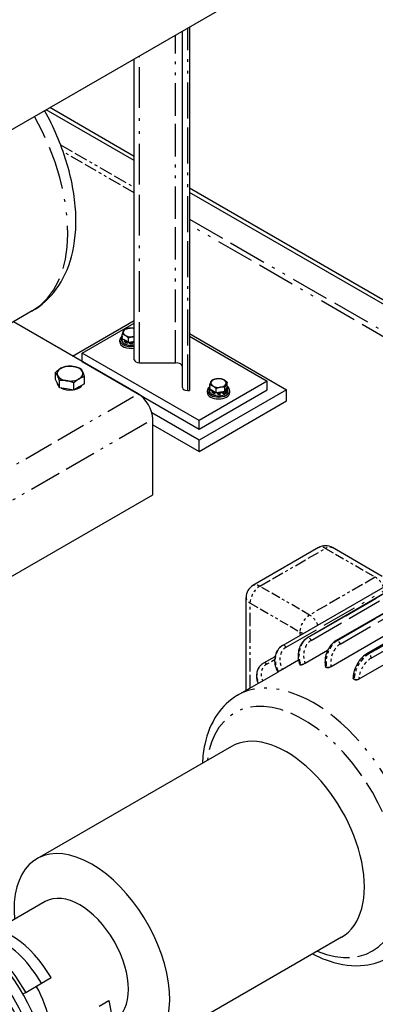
# Model space of a CAD drawing. Header units: inches. Extents: x 3 to 360, y 8 to 227.
# Tile 88 of 98: x 130 to 143, y 139 to 175. Entities that reach past the tile are written whole.
import ezdxf

# ---------------------------------------------------------------- set-up
doc = ezdxf.new("R2010")
doc.units = ezdxf.units.IN
doc.header["$LTSCALE"] = 10.666667
doc.header["$MEASUREMENT"] = 0
doc.linetypes.add('DOUBLE_DASH_DOUBLE_DOT', pattern=[0.74, 0.24, -0.06, 0.24, -0.06, 0.01, -0.06, 0.01, -0.06])
doc.layers.get('0').update_dxf_attribs({"lineweight": 25})
doc.layers.add('PHANTOM', color=7, linetype='DOUBLE_DASH_DOUBLE_DOT', lineweight=25)

msp = doc.modelspace()

# ---------------------------------------------------------------- linework, layer by layer
for p, q in [((129.049, 170.199), (145.65, 179.783)), ((136.314, 174.393), (136.314, 161.184)), ((136.064, 161.294), (136.064, 174.248)), ((134.314, 162.304), (134.314, 173.238)), ((134.314, 169.693), (131.243, 171.466)), ((134.314, 169.54), (131.111, 171.389)), ((152.46, 159.216), (136.314, 168.538)), ((152.297, 159.157), (136.314, 168.385)), ((130.605, 164.078), (127.393, 162.223)), ((134.452, 161.064), (129.919, 163.682)), ((132.069, 162.44), (134.314, 163.736)), ((132.424, 162.543), (134.314, 163.634)), ((133.878, 163.069), (133.878, 163.227)), ((136.314, 163.257), (139.849, 161.216)), ((133.786, 162.951), (133.786, 163.021)), ((133.852, 163.03), (133.852, 163.088)), ((133.993, 163.002), (133.878, 163.069)), ((134.108, 162.936), (133.993, 163.002)), ((134.108, 162.936), (134.108, 163.094)), ((134.265, 162.96), (134.108, 162.936)), ((134.314, 162.968), (134.265, 162.96)), ((136.314, 163.155), (139.142, 161.522)), ((132.424, 162.237), (132.424, 162.543)), ((136.667, 160.093), (132.424, 162.543)), ((132.424, 162.237), (136.667, 159.787)), ((134.504, 162.195), (135.814, 162.195)), ((131.454, 161.586), (131.454, 161.848)), ((131.524, 161.435), (131.454, 161.586)), ((131.594, 161.284), (131.524, 161.435)), ((131.594, 161.284), (131.594, 161.546)), ((132.118, 161.203), (132.118, 161.465)), ((132.5, 161.424), (132.309, 161.314)), ((132.5, 161.424), (132.5, 161.686)), ((139.142, 161.522), (136.667, 160.093)), ((137.06, 161.232), (137.06, 161.39)), ((137.688, 161.329), (137.688, 161.487)), ((139.142, 161.216), (139.142, 161.522)), ((131.856, 161.244), (131.594, 161.284)), ((132.118, 161.203), (131.856, 161.244)), ((132.309, 161.314), (132.118, 161.203)), ((136.254, 161.184), (136.314, 161.184)), ((136.667, 159.787), (139.142, 161.216)), ((139.849, 161.216), (136.667, 159.379)), ((136.968, 161.114), (136.968, 161.183)), ((137.034, 161.193), (137.034, 161.251)), ((137.175, 161.165), (137.06, 161.232)), ((137.29, 161.099), (137.175, 161.165)), ((137.29, 161.099), (137.29, 161.257)), ((137.447, 161.123), (137.29, 161.099)), ((137.604, 161.147), (137.447, 161.123)), ((137.547, 161.132), (137.58, 161.113)), ((137.588, 161.041), (137.588, 161.098)), ((137.588, 161.089), (137.63, 161.065)), ((137.604, 161.147), (137.604, 161.305)), ((137.646, 161.238), (137.604, 161.147)), ((137.63, 161.141), (137.607, 161.154)), ((137.638, 161.069), (137.638, 161.127)), ((137.688, 161.329), (137.646, 161.238)), ((137.714, 161.193), (137.714, 161.251)), ((137.78, 161.114), (137.78, 161.183)), ((139.849, 160.808), (139.849, 161.216)), ((136.667, 158.971), (139.849, 160.808)), ((136.667, 159.379), (134.952, 160.369)), ((134.983, 157.39), (134.983, 160.146)), ((136.667, 159.787), (136.667, 160.093)), ((134.983, 159.943), (136.667, 158.971)), ((136.667, 158.971), (136.667, 159.379)), ((127.393, 153.008), (134.983, 157.39)), ((148.053, 156.742), (139.709, 151.924)), ((148.945, 157.017), (140.601, 152.2)), ((149.99, 156.915), (141.646, 152.097)), ((150.7, 156.479), (141.465, 151.148)), ((151.112, 156.439), (142.768, 151.621)), ((151.709, 156.023), (142.474, 150.691)), ((141.01, 155.475), (138.623, 154.097)), ((143.32, 154.429), (141.51, 155.475)), ((138.373, 150.287), (138.373, 153.664)), ((139.709, 151.924), (139.704, 151.921)), ((141.336, 151.742), (140.518, 151.27)), ((139.019, 151.286), (139.428, 151.522)), ((140.28, 151.386), (139.699, 151.051)), ((138.852, 151.134), (138.848, 151.129)), ((140.326, 151.221), (140.327, 151.221)), ((141.258, 151.149), (141.259, 151.148)), ((138.066, 150.11), (139.551, 150.967)), ((142.262, 150.746), (142.262, 150.745)), ((137.844, 148.249), (130.773, 144.167)), ((131.081, 142.613), (129.316, 141.594)), ((141.844, 141.321), (134.773, 137.239)), ((130.367, 139.314), (130.94, 139.645)), ((130.94, 139.645), (131.294, 139.849)), ((130.264, 139.254), (130.367, 139.314)), ((133.038, 138.815), (133.392, 139.019)), ((133.392, 139.019), (134.452, 133.252))]:
    msp.add_line(p, q)
for centre, start, end in [((141.26, 155.041), 60, 120), ((138.873, 153.664), 120, 180)]:
    msp.add_arc(centre, 0.5, start, end)
for centre, major_axis, start_param, end_param in [((134.192, 163.296), (-0.281, 0), 6.021386, 7.068583), ((134.192, 163.296), (-0.281, 0), 4.974188, 6.021386), ((134.192, 163.296), (0.281, 0), 3.926991, 4.974188), ((134.192, 163.296), (-0.281, 0), 4.266813, 4.974188), ((134.192, 163.021), (-0.406, 0), 5.596468, 8.157436), ((134.192, 162.951), (-0.406, 0), 0, 1.874251), ((134.192, 163.097), (-0.282, 0), 0.366842, 1.203954), ((134.192, 163.097), (0.281, 0), 4.483652, 5.157965), ((134.192, 163.296), (0.281, 0), 4.974188, 5.157965), ((134.504, 162.304), (-0.19, 0), 0, 1.570796), ((135.814, 162.05), (0.25, 0), 0, 1.570796), ((131.977, 161.801), (-0.469, 0), 5.497787, 6.544985), ((131.977, 161.801), (-0.469, 0), 4.45059, 5.497787), ((131.977, 161.801), (0.469, 0), 0.261799, 1.308997), ((131.977, 161.801), (0.469, 0), 5.497787, 6.544985), ((131.977, 161.472), (-0.469, 0), 0.010332, 0.513267), ((131.977, 161.801), (-0.469, 0), 0.261799, 1.308997), ((131.977, 161.801), (0.469, 0), 4.45059, 5.497787), ((137.374, 161.459), (-0.281, 0), 6.021386, 7.068583), ((137.374, 161.459), (-0.281, 0), 4.974188, 6.021386), ((137.374, 161.459), (-0.281, 0), 3.926991, 4.974188), ((137.374, 161.459), (0.281, 0), 4.974188, 6.021386), ((137.374, 161.459), (0.281, 0), 6.021386, 7.068583), ((131.977, 161.472), (0.469, 0), 3.961202, 4.939977), ((131.977, 161.472), (0.469, 0), 5.080206, 5.915369), ((134.452, 160.452), (-0.375, 0.65), 3.926991, 5.497787), ((136.254, 161.294), (-0.19, 0), 0, 1.570796), ((137.374, 161.183), (0.406, 0), 2.454875, 6.969903), ((137.374, 161.114), (0.406, 0), 3.141593, 6.283185), ((137.374, 161.26), (-0.282, 0), 0.366842, 1.203954), ((137.374, 161.459), (0.281, 0), 3.926991, 4.974188), ((137.374, 161.26), (0.281, 0), 4.483652, 5.464725), ((137.374, 161.26), (0.282, 0), 5.769337, 6.273435), ((142.301, 146.204), (-2.75, 4.763), 6.021386, 6.022295), ((142.301, 146.204), (-2.75, 4.763), 6.020477, 6.021386), ((142.301, 146.204), (-2.75, 4.763), 5.759587, 5.760496), ((142.301, 146.204), (-2.75, 4.763), 5.758677, 5.759587), ((142.301, 146.204), (-2.75, 4.763), 6.282276, 6.283185), ((142.301, 146.204), (-2.75, 4.763), 5.497787, 5.498696), ((142.301, 146.204), (-2.75, 4.763), 5.496878, 5.497787), ((139.844, 144.785), (2, -3.464), 0, 3.141593), ((132.773, 140.703), (-2, 3.464), 2.708678, 7.17885), ((132.331, 140.448), (-1.25, 2.165), 3.141593, 6.283185), ((127.514, 137.666), (-2.75, 4.763), 3.542808, 5.391692), ((127.867, 137.871), (-2.5, 4.33), 4.712389, 5.480341), ((129.856, 139.019), (-1.438, 2.49), 4.712389, 6.149065), ((129.502, 138.815), (-1.438, 2.49), 4.712389, 5.575898), ((129.502, 138.815), (1.25, -2.165), 0.42388, 1.570796)]:
    msp.add_ellipse(centre, major_axis=major_axis, ratio=0.57735, start_param=start_param, end_param=end_param)
for points, knots in [([(130.605, 164.078), (130.947, 164.275), (131.243, 164.547), (131.733, 165.214), (131.914, 165.616), (132.167, 166.552), (132.213, 167.098), (132.153, 168.268), (132.035, 168.895), (131.652, 170.139), (131.388, 170.755), (131.061, 171.347), (131.058, 171.352), (131.055, 171.357)], [5.497787, 5.497787, 5.497787, 5.497787, 5.74634, 5.74634, 6.019669, 6.019669, 6.344064, 6.344064, 6.691345, 6.691345, 7.036172, 7.036172, 7.039218, 7.039218, 7.039218, 7.039218]), ([(133.852, 163.088), (133.852, 163.109), (133.858, 163.13), (133.871, 163.155), (133.875, 163.16), (133.878, 163.166)], [2.3561945, 2.3561945, 2.3561945, 2.3561945, 2.655864, 2.655864, 2.7401863, 2.7401863, 2.7401863, 2.7401863]), ([(133.852, 163.03), (133.852, 163.009), (133.858, 162.988), (133.879, 162.948), (133.895, 162.929), (133.938, 162.895), (133.964, 162.879), (134.023, 162.854), (134.056, 162.844), (134.125, 162.832), (134.161, 162.829), (134.234, 162.829), (134.27, 162.833), (134.307, 162.841), (134.31, 162.841), (134.314, 162.842)], [3.926991, 3.926991, 3.926991, 3.926991, 4.22666, 4.22666, 4.539051, 4.539051, 4.863553, 4.863553, 5.189294, 5.189294, 5.514055, 5.514055, 5.83842, 5.83842, 5.867955, 5.867955, 5.867955, 5.867955]), ([(137.034, 161.251), (137.034, 161.272), (137.04, 161.293), (137.053, 161.318), (137.057, 161.323), (137.06, 161.328)], [2.3561945, 2.3561945, 2.3561945, 2.3561945, 2.655864, 2.655864, 2.7401863, 2.7401863, 2.7401863, 2.7401863]), ([(137.034, 161.193), (137.034, 161.172), (137.04, 161.151), (137.061, 161.111), (137.077, 161.092), (137.119, 161.058), (137.146, 161.042), (137.205, 161.017), (137.238, 161.007), (137.307, 160.995), (137.343, 160.992), (137.416, 160.992), (137.452, 160.996), (137.52, 161.01), (137.553, 161.02), (137.583, 161.034), (137.584, 161.035), (137.586, 161.035)], [3.926991, 3.926991, 3.926991, 3.926991, 4.22666, 4.22666, 4.539051, 4.539051, 4.863553, 4.863553, 5.189294, 5.189294, 5.514055, 5.514055, 5.83842, 5.83842, 6.163265, 6.163265, 6.17813, 6.17813, 6.17813, 6.17813]), ([(137.588, 161.098), (137.588, 161.099), (137.588, 161.101), (137.587, 161.104), (137.587, 161.105), (137.585, 161.108), (137.584, 161.109), (137.582, 161.111), (137.581, 161.112), (137.58, 161.113)], [0.17731235, 0.17731235, 0.17731235, 0.17731235, 0.1883427, 0.1883427, 0.19940358, 0.19940358, 0.21050289, 0.21050289, 0.22163648, 0.22163648, 0.22163648, 0.22163648]), ([(137.586, 161.035), (137.586, 161.035), (137.586, 161.035), (137.587, 161.036), (137.587, 161.036), (137.588, 161.038), (137.588, 161.039), (137.588, 161.041)], [0.15380251, 0.15380251, 0.15380251, 0.15380251, 0.15522112, 0.15522112, 0.166282, 0.166282, 0.17731235, 0.17731235, 0.17731235, 0.17731235]), ([(137.63, 161.141), (137.631, 161.141), (137.632, 161.14), (137.634, 161.138), (137.635, 161.136), (137.637, 161.134), (137.637, 161.132), (137.638, 161.13), (137.638, 161.128), (137.638, 161.127)], [0.13298822, 0.13298822, 0.13298822, 0.13298822, 0.14412181, 0.14412181, 0.15522112, 0.15522112, 0.166282, 0.166282, 0.17731235, 0.17731235, 0.17731235, 0.17731235]), ([(137.638, 161.069), (137.638, 161.068), (137.638, 161.067), (137.637, 161.065), (137.637, 161.064), (137.635, 161.064), (137.634, 161.063), (137.632, 161.064), (137.631, 161.064), (137.63, 161.065)], [0.17731235, 0.17731235, 0.17731235, 0.17731235, 0.1883427, 0.1883427, 0.19940358, 0.19940358, 0.21050289, 0.21050289, 0.22163648, 0.22163648, 0.22163648, 0.22163648]), ([(137.636, 161.064), (137.646, 161.071), (137.655, 161.079), (137.671, 161.094), (137.679, 161.102), (137.691, 161.119), (137.697, 161.128), (137.705, 161.146), (137.709, 161.155), (137.713, 161.174), (137.714, 161.184), (137.714, 161.193)], [0.1047825, 0.1047825, 0.1047825, 0.1047825, 0.2409056, 0.2409056, 0.3770288, 0.3770288, 0.5131519, 0.5131519, 0.649275, 0.649275, 0.7853982, 0.7853982, 0.7853982, 0.7853982]), ([(137.688, 161.328), (137.694, 161.32), (137.699, 161.312), (137.71, 161.286), (137.714, 161.269), (137.714, 161.251)], [5.1132204, 5.1132204, 5.1132204, 5.1132204, 5.2422016, 5.2422016, 5.4977871, 5.4977871, 5.4977871, 5.4977871]), ([(140.601, 152.2), (140.543, 152.166), (140.491, 152.122), (140.401, 152.017), (140.363, 151.955), (140.305, 151.82), (140.285, 151.748), (140.264, 151.599), (140.263, 151.523), (140.28, 151.372), (140.297, 151.297), (140.325, 151.225), (140.326, 151.223), (140.326, 151.221)], [4.712389, 4.712389, 4.712389, 4.712389, 5.016946, 5.016946, 5.331105, 5.331105, 5.645265, 5.645265, 5.959424, 5.959424, 6.273583, 6.273583, 6.283185, 6.283185, 6.283185, 6.283185]), ([(141.646, 152.097), (141.588, 152.064), (141.534, 152.02), (141.438, 151.916), (141.396, 151.856), (141.326, 151.727), (141.298, 151.657), (141.258, 151.513), (141.246, 151.439), (141.239, 151.291), (141.244, 151.218), (141.258, 151.149)], [4.712389, 4.712389, 4.712389, 4.712389, 5.026548, 5.026548, 5.340708, 5.340708, 5.654867, 5.654867, 5.969026, 5.969026, 6.283185, 6.283185, 6.283185, 6.283185]), ([(139.704, 151.921), (139.647, 151.888), (139.596, 151.845), (139.511, 151.742), (139.478, 151.681), (139.43, 151.549), (139.416, 151.477), (139.411, 151.33), (139.419, 151.256), (139.456, 151.109), (139.484, 151.038), (139.523, 150.965), (139.526, 150.96), (139.53, 150.955)], [4.712389, 4.712389, 4.712389, 4.712389, 5.010576, 5.010576, 5.315018, 5.315018, 5.629177, 5.629177, 5.943337, 5.943337, 6.257496, 6.257496, 6.283185, 6.283185, 6.283185, 6.283185]), ([(142.768, 151.621), (142.712, 151.589), (142.658, 151.548), (142.557, 151.451), (142.51, 151.397), (142.426, 151.278), (142.389, 151.214), (142.328, 151.081), (142.304, 151.013), (142.271, 150.878), (142.262, 150.81), (142.262, 150.746)], [6.283185, 6.283185, 6.283185, 6.283185, 6.597345, 6.597345, 6.911504, 6.911504, 7.225663, 7.225663, 7.539822, 7.539822, 7.853982, 7.853982, 7.853982, 7.853982]), ([(138.848, 151.129), (138.818, 151.086), (138.794, 151.038), (138.762, 150.937), (138.754, 150.883), (138.751, 150.775), (138.758, 150.721), (138.781, 150.624), (138.796, 150.582), (138.814, 150.541)], [5.0632684, 5.0632684, 5.0632684, 5.0632684, 5.3072518, 5.3072518, 5.5512352, 5.5512352, 5.7952185, 5.7952185, 5.9887902, 5.9887902, 5.9887902, 5.9887902]), ([(138.852, 151.134), (138.86, 151.146), (138.87, 151.158), (138.889, 151.181), (138.9, 151.193), (138.921, 151.214), (138.932, 151.224), (138.956, 151.244), (138.968, 151.253), (138.993, 151.271), (139.006, 151.279), (139.019, 151.286)], [1.2199169, 1.2199169, 1.2199169, 1.2199169, 1.2900928, 1.2900928, 1.3602687, 1.3602687, 1.4304446, 1.4304446, 1.5006204, 1.5006204, 1.5707963, 1.5707963, 1.5707963, 1.5707963]), ([(139.699, 151.051), (139.689, 151.045), (139.676, 151.037), (139.648, 151.022), (139.634, 151.014), (139.608, 150.999), (139.595, 150.992), (139.571, 150.979), (139.561, 150.973), (139.554, 150.969)], [0, 0, 0, 0, 0.1148181, 0.1148181, 0.2296362, 0.2296362, 0.3444551, 0.3444551, 0.4592741, 0.4592741, 0.4592741, 0.4592741]), ([(140.354, 151.215), (140.344, 151.215), (140.337, 151.215), (140.329, 151.217), (140.327, 151.219), (140.327, 151.221)], [-0.4592741, -0.4592741, -0.4592741, -0.4592741, -0.3444551, -0.3444551, -0.2753801, -0.2753801, -0.2753801, -0.2753801]), ([(140.518, 151.27), (140.508, 151.264), (140.495, 151.257), (140.466, 151.245), (140.451, 151.239), (140.423, 151.23), (140.408, 151.225), (140.381, 151.219), (140.369, 151.217), (140.36, 151.216)], [0, 0, 0, 0, 0.1148181, 0.1148181, 0.2296362, 0.2296362, 0.3444551, 0.3444551, 0.4592741, 0.4592741, 0.4592741, 0.4592741]), ([(141.291, 151.124), (141.281, 151.126), (141.272, 151.131), (141.262, 151.139), (141.259, 151.144), (141.259, 151.148)], [-0.4592741, -0.4592741, -0.4592741, -0.4592741, -0.3444551, -0.3444551, -0.2598452, -0.2598452, -0.2598452, -0.2598452]), ([(141.465, 151.148), (141.454, 151.141), (141.441, 151.136), (141.412, 151.126), (141.396, 151.122), (141.366, 151.118), (141.35, 151.117), (141.321, 151.117), (141.308, 151.119), (141.298, 151.122)], [0, 0, 0, 0, 0.1148181, 0.1148181, 0.2296362, 0.2296362, 0.3444551, 0.3444551, 0.4592741, 0.4592741, 0.4592741, 0.4592741]), ([(142.298, 150.697), (142.287, 150.703), (142.278, 150.711), (142.265, 150.727), (142.262, 150.737), (142.262, 150.745)], [-0.4592741, -0.4592741, -0.4592741, -0.4592741, -0.3444551, -0.3444551, -0.2296368, -0.2296368, -0.2296368, -0.2296368]), ([(142.474, 150.691), (142.464, 150.685), (142.45, 150.68), (142.421, 150.673), (142.405, 150.672), (142.374, 150.672), (142.358, 150.674), (142.329, 150.681), (142.315, 150.686), (142.305, 150.693)], [0, 0, 0, 0, 0.1148181, 0.1148181, 0.2296362, 0.2296362, 0.3444551, 0.3444551, 0.4592741, 0.4592741, 0.4592741, 0.4592741]), ([(138.066, 150.11), (137.77, 149.939), (137.517, 149.697), (137.108, 149.094), (136.961, 148.726), (136.828, 148.105), (136.799, 147.876), (136.787, 147.639)], [2.3561945, 2.3561945, 2.3561945, 2.3561945, 2.6291923, 2.6291923, 2.9247279, 2.9247279, 3.0853688, 3.0853688, 3.0853688, 3.0853688]), ([(127.831, 141.615), (128.163, 141.338), (128.483, 141.024), (129.211, 140.195), (129.6, 139.65), (130.267, 138.496), (130.545, 137.888), (130.962, 136.665), (131.101, 136.05), (131.222, 134.868), (131.203, 134.301), (130.993, 133.278), (130.804, 132.82), (130.317, 132.156), (130.055, 131.917), (129.755, 131.743)], [4.930831, 4.930831, 4.930831, 4.930831, 5.165153, 5.165153, 5.496661, 5.496661, 5.827105, 5.827105, 6.158592, 6.158592, 6.492187, 6.492187, 6.820071, 6.820071, 7.068583, 7.068583, 7.068583, 7.068583]), ([(140.787, 140.711), (140.989, 140.608), (141.192, 140.521), (141.831, 140.31), (142.268, 140.251), (142.998, 140.333), (143.299, 140.429), (143.566, 140.583)], [4.7686128, 4.7686128, 4.7686128, 4.7686128, 4.9222181, 4.9222181, 5.2508247, 5.2508247, 5.4977871, 5.4977871, 5.4977871, 5.4977871])]:
    msp.add_open_spline(points, degree=3, knots=knots)
for points, weights in [([(133.878, 163.227), (133.901, 163.296), (133.92, 163.338)], [1, 1.0379548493, 1]), ([(133.993, 163.181), (133.94, 163.212), (133.878, 163.227)], [1, 1.0379548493, 1]), ([(133.92, 163.338), (133.94, 163.38), (133.962, 163.408)], [1, 1.0379548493, 1]), ([(133.962, 163.408), (134.047, 163.441), (134.119, 163.453)], [1, 1.0379548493, 1]), ([(134.108, 163.094), (134.047, 163.15), (133.993, 163.181)], [1, 1.0379548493, 1]), ([(134.119, 163.453), (134.192, 163.464), (134.276, 163.457)], [1, 1.0379548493, 1]), ([(134.276, 163.457), (134.296, 163.452), (134.314, 163.446)], [1, 1.01157589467, 1.01609069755]), ([(134.265, 163.139), (134.192, 163.128), (134.108, 163.094)], [1, 1.0379548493, 1]), ([(134.314, 163.144), (134.289, 163.143), (134.265, 163.139)], [1.01656695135, 1.01221395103, 1]), ([(131.454, 161.848), (131.557, 161.942), (131.646, 161.993)], [1, 1.0379548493, 1]), ([(131.524, 161.731), (131.492, 161.801), (131.454, 161.848)], [1, 1.0379548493, 1]), ([(131.646, 161.993), (131.735, 162.044), (131.837, 162.069)], [1, 1.0379548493, 1]), ([(131.837, 162.069), (131.977, 162.082), (132.099, 162.063)], [1, 1.0379548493, 1]), ([(132.099, 162.063), (132.22, 162.044), (132.36, 161.988)], [1, 1.0379548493, 1]), ([(132.36, 161.988), (132.398, 161.942), (132.43, 161.872)], [1, 1.0379548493, 1]), ([(132.43, 161.872), (132.463, 161.801), (132.5, 161.686)], [1, 1.0379548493, 1]), ([(131.594, 161.546), (131.557, 161.661), (131.524, 161.731)], [1, 1.0379548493, 1]), ([(131.856, 161.54), (131.735, 161.559), (131.594, 161.546)], [1, 1.0379548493, 1]), ([(132.118, 161.465), (131.977, 161.521), (131.856, 161.54)], [1, 1.0379548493, 1]), ([(132.309, 161.61), (132.22, 161.559), (132.118, 161.465)], [1, 1.0379548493, 1]), ([(132.5, 161.686), (132.398, 161.661), (132.309, 161.61)], [1, 1.0379548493, 1]), ([(137.06, 161.39), (137.083, 161.459), (137.102, 161.501)], [1, 1.0379548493, 1]), ([(137.175, 161.344), (137.122, 161.375), (137.06, 161.39)], [1, 1.0379548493, 1]), ([(137.102, 161.501), (137.122, 161.543), (137.144, 161.571)], [1, 1.0379548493, 1]), ([(137.144, 161.571), (137.228, 161.604), (137.301, 161.616)], [1, 1.0379548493, 1]), ([(137.301, 161.616), (137.374, 161.627), (137.458, 161.619)], [1, 1.0379548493, 1]), ([(137.458, 161.619), (137.52, 161.604), (137.573, 161.574)], [1, 1.0379548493, 1]), ([(137.573, 161.574), (137.627, 161.543), (137.688, 161.487)], [1, 1.0379548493, 1]), ([(137.646, 161.417), (137.627, 161.375), (137.604, 161.305)], [1, 1.0379548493, 1]), ([(137.688, 161.487), (137.666, 161.459), (137.646, 161.417)], [1, 1.0379548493, 1]), ([(137.29, 161.257), (137.228, 161.313), (137.175, 161.344)], [1, 1.0379548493, 1]), ([(137.447, 161.302), (137.374, 161.29), (137.29, 161.257)], [1, 1.0379548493, 1]), ([(137.604, 161.305), (137.52, 161.313), (137.447, 161.302)], [1, 1.0379548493, 1])]:
    msp.add_rational_spline(points, weights, degree=2)
at = {"layer": 'PHANTOM', "ltscale": 0.511026}
msp.add_line((136.254, 161.184), (136.254, 174.358), dxfattribs=at)
at = {"layer": 'PHANTOM', "ltscale": 0.46198}
msp.add_line((135.814, 162.195), (135.814, 174.104), dxfattribs=at)
at = {"layer": 'PHANTOM', "ltscale": 0.576855}
msp.add_line((134.504, 162.195), (134.504, 173.348), dxfattribs=at)
at = {"layer": 'PHANTOM', "ltscale": 0.188737}
msp.add_line((131.636, 170.116), (134.314, 168.57), dxfattribs=at)
at = {"layer": 'PHANTOM', "ltscale": 0.182005}
msp.add_line((134.314, 168.366), (131.732, 169.857), dxfattribs=at)
at = {"layer": 'PHANTOM', "ltscale": 0.541568}
msp.add_line((136.314, 167.416), (151.427, 158.69), dxfattribs=at)
at = {"layer": 'PHANTOM', "ltscale": 0.535234}
msp.add_line((151.25, 158.588), (136.314, 167.211), dxfattribs=at)
at = {"layer": 'PHANTOM', "ltscale": 0.421567}
msp.add_line((127.393, 156.989), (134.452, 161.064), dxfattribs=at)
at = {"layer": 'PHANTOM', "ltscale": 0.453239}
msp.add_line((127.393, 155.764), (134.983, 160.146), dxfattribs=at)
at = {"layer": 'PHANTOM', "ltscale": 0.498311}
for p, q in [((140.619, 152.205), (148.963, 157.022)), ((148.969, 157.023), (140.625, 152.206)), ((140.741, 152.103), (149.085, 156.92)), ((141.684, 152.101), (150.028, 156.918)), ((150.035, 156.916), (141.691, 152.099)), ((141.795, 151.97), (150.139, 156.787)), ((139.829, 151.855), (148.173, 156.672)), ((142.828, 151.615), (151.172, 156.433)), ((151.179, 156.429), (142.835, 151.611)), ((142.92, 151.464), (151.264, 156.282))]:
    msp.add_line(p, q, dxfattribs=at)
at = {"layer": 'PHANTOM', "ltscale": 0.168237}
for p, q in [((138.873, 154.072), (141.26, 155.45)), ((143.07, 154.405), (140.684, 153.027))]:
    msp.add_line(p, q, dxfattribs=at)
at = {"layer": 'PHANTOM', "ltscale": 0.127587}
for p, q in [((141.26, 155.45), (143.07, 154.405)), ((140.684, 153.027), (138.873, 154.072)), ((138.52, 153.46), (140.33, 152.414))]:
    msp.add_line(p, q, dxfattribs=at)
at = {"layer": 'PHANTOM', "ltscale": 0.188529}
msp.add_line((138.52, 150.372), (138.52, 153.46), dxfattribs=at)
at = {"layer": 'PHANTOM', "ltscale": 0.007939}
msp.add_line((140.33, 152.414), (140.33, 152.283), dxfattribs=at)
at = {"layer": 'PHANTOM', "ltscale": 0.000398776}
for p, q in [((140.625, 152.206), (140.619, 152.205)), ((141.691, 152.099), (141.684, 152.101)), ((142.835, 151.611), (142.828, 151.615))]:
    msp.add_line(p, q, dxfattribs=at)
at = {"layer": 'PHANTOM', "ltscale": 0.020522}
msp.add_line((139.122, 151.243), (139.414, 151.412), dxfattribs=at)
at = {"layer": 'PHANTOM', "ltscale": 0.009302}
msp.add_line((139.698, 151.052), (139.554, 150.969), dxfattribs=at)
at = {"layer": 'PHANTOM'}
for p, q in [((139.699, 151.051), (139.698, 151.052)), ((140.354, 151.215), (140.354, 151.215)), ((140.36, 151.216), (140.36, 151.216)), ((140.518, 151.27), (140.518, 151.272)), ((141.291, 151.124), (141.291, 151.124)), ((141.298, 151.122), (141.298, 151.122)), ((141.465, 151.148), (141.465, 151.149)), ((139.554, 150.969), (139.554, 150.969)), ((142.298, 150.697), (142.298, 150.697)), ((142.305, 150.693), (142.305, 150.693)), ((142.474, 150.691), (142.474, 150.693))]:
    msp.add_line(p, q, dxfattribs=at)
at = {"layer": 'PHANTOM', "ltscale": 0.000149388}
for p, q in [((140.357, 151.216), (140.354, 151.215)), ((140.36, 151.216), (140.357, 151.216)), ((141.295, 151.123), (141.291, 151.124)), ((141.298, 151.122), (141.295, 151.123)), ((139.554, 150.969), (139.551, 150.967)), ((142.301, 150.695), (142.298, 150.697)), ((142.305, 150.693), (142.301, 150.695))]:
    msp.add_line(p, q, dxfattribs=at)
at = {"layer": 'PHANTOM', "ltscale": 0.611044}
msp.add_ellipse((127.48, 169.49), major_axis=(3.125, -5.413), ratio=0.57735, start_param=0, end_param=1.543416, dxfattribs=at)
at = {"layer": 'PHANTOM', "ltscale": 0.036662}
msp.add_ellipse((134.192, 163.097), major_axis=(-0.328, 0), ratio=0.57735, start_param=5.987162, end_param=8.232557, dxfattribs=at)
at = {"layer": 'PHANTOM', "ltscale": 0.032726}
for centre in [(134.192, 163.088), (134.192, 163.03)]:
    msp.add_ellipse(centre, major_axis=(-0.34, 0), ratio=0.57735, start_param=0, end_param=1.935663, dxfattribs=at)
at = {"layer": 'PHANTOM', "ltscale": 0.041561}
msp.add_ellipse((137.374, 161.26), major_axis=(-0.328, 0), ratio=0.57735, start_param=5.987162, end_param=8.531785, dxfattribs=at)
at = {"layer": 'PHANTOM', "ltscale": 0.038096}
for centre in [(137.374, 161.251), (137.374, 161.193)]:
    msp.add_ellipse(centre, major_axis=(-0.34, 0), ratio=0.57735, start_param=0, end_param=2.252331, dxfattribs=at)
at = {"layer": 'PHANTOM', "ltscale": 0.016384}
msp.add_ellipse((137.374, 161.26), major_axis=(0.328, 0), ratio=0.57735, start_param=5.605382, end_param=6.612211, dxfattribs=at)
at = {"layer": 'PHANTOM', "ltscale": 0.011458}
for centre in [(137.374, 161.251), (137.374, 161.193)]:
    msp.add_ellipse(centre, major_axis=(0.34, 0), ratio=0.57735, start_param=5.60165, end_param=6.283185, dxfattribs=at)
at = {"layer": 'PHANTOM', "ltscale": 0.019487}
for centre, major_axis, start_param, end_param in [((141.26, 155.041), (-0.25, 0.433), 5.497787, 6.283185), ((141.26, 155.041), (0.25, 0.433), 0, 0.785398), ((138.873, 153.664), (-0.25, 0.433), 5.497787, 6.283185), ((138.873, 153.664), (-0.5, 0), 0, 0.785398)]:
    msp.add_ellipse(centre, major_axis=major_axis, ratio=0.57735, start_param=start_param, end_param=end_param, dxfattribs=at)
at = {"layer": 'PHANTOM', "ltscale": 0.025221}
for centre, major_axis, start_param, end_param in [((143.07, 153.996), (0.25, -0.433), 1.340853, 2.356194), ((140.684, 152.619), (-0.25, 0.433), 4.482446, 5.497787)]:
    msp.add_ellipse(centre, major_axis=major_axis, ratio=0.57735, start_param=start_param, end_param=end_param, dxfattribs=at)
at = {"layer": 'PHANTOM', "ltscale": 0.039074}
for centre, major_axis, start_param, end_param in [((138.873, 153.664), (0.25, 0.433), 0.785398, 2.356194), ((140.684, 152.619), (-0.25, -0.433), 3.926991, 5.497787)]:
    msp.add_ellipse(centre, major_axis=major_axis, ratio=0.57735, start_param=start_param, end_param=end_param, dxfattribs=at)
at = {"layer": 'PHANTOM', "ltscale": 0.058661}
for centre, major_axis, ratio, start_param, end_param in [((140.884, 151.522), (-0.067, 0.747), 0.788675, 0.350879, 1.921676), ((140.89, 151.522), (-0.067, 0.747), 0.788675, 0.350879, 1.921676), ((141.821, 151.43), (0.194, 0.724), 0.707107, 0.61548, 2.186276), ((141.828, 151.428), (-0.194, -0.724), 0.707107, 3.757072, 5.327869), ((140.079, 151.272), (-0.375, 0.65), 0.816497, 0, 1.570796), ((140.084, 151.275), (-0.375, 0.65), 0.816497, 0, 1.570796), ((142.828, 151.003), (0.375, 0.65), 0.57735, 0.785398, 2.356194), ((142.835, 150.999), (-0.375, -0.65), 0.57735, 3.926991, 5.497787)]:
    msp.add_ellipse(centre, major_axis=major_axis, ratio=ratio, start_param=start_param, end_param=end_param, dxfattribs=at)
at = {"layer": 'PHANTOM', "ltscale": 0.008085}
msp.add_ellipse((140.684, 152.619), major_axis=(0.5, 0), ratio=0.57735, start_param=3.926991, end_param=4.255181, dxfattribs=at)
at = {"layer": 'PHANTOM', "ltscale": 0.049259}
for centre, major_axis, ratio, start_param, end_param in [((140.963, 151.529), (-0.056, 0.628), 0.788675, 0.350879, 1.921676), ((140.144, 151.309), (-0.315, 0.546), 0.816497, 0, 1.570796), ((141.91, 151.406), (0.163, 0.609), 0.707107, 0.61548, 2.186276), ((142.92, 150.95), (0.315, 0.546), 0.57735, 0.785398, 2.356194)]:
    msp.add_ellipse(centre, major_axis=major_axis, ratio=ratio, start_param=start_param, end_param=end_param, dxfattribs=at)
at = {"layer": 'PHANTOM', "ltscale": 0.001467}
msp.add_ellipse((140.661, 152.096), major_axis=(-0.06, 0.104), ratio=0.57735, start_param=6.021386, end_param=6.283185, dxfattribs=at)
at = {"layer": 'PHANTOM', "ltscale": 0.009302}
for centre, major_axis, ratio, start_param, end_param in [((140.667, 152.096), (-0.06, 0.104), 0.57735, 4.45059, 6.021386), ((141.713, 151.991), (0.06, -0.104), 0.57735, 1.047198, 2.617994), ((139.769, 151.82), (-0.06, 0.104), 0.57735, 4.712389, 6.283185), ((142.835, 151.513), (0.06, -0.104), 0.57735, 0.785398, 2.356194), ((140.444, 151.265), (0.112, 0.043), 0.211325, 3.773507, 5.344303), ((141.383, 151.171), (0.118, 0.024), 0.408248, 3.826312, 5.397108), ((142.39, 150.742), (0.12, 0), 0.57735, 3.926991, 5.497787)]:
    msp.add_ellipse(centre, major_axis=major_axis, ratio=ratio, start_param=start_param, end_param=end_param, dxfattribs=at)
at = {"layer": 'PHANTOM', "ltscale": 0.003034}
msp.add_ellipse((141.706, 151.993), major_axis=(-0.06, 0.104), ratio=0.57735, start_param=5.759587, end_param=6.283185, dxfattribs=at)
at = {"layer": 'PHANTOM', "ltscale": 0.004601}
for centre, major_axis, start_param, end_param in [((142.828, 151.517), (-0.06, 0.104), 5.497787, 6.283185), ((142.382, 150.746), (-0.12, 0), 0, 0.785398)]:
    msp.add_ellipse(centre, major_axis=major_axis, ratio=0.57735, start_param=start_param, end_param=end_param, dxfattribs=at)
at = {"layer": 'PHANTOM', "ltscale": 0.035677}
msp.add_ellipse((139.462, 150.698), major_axis=(-0.614, 0.431), ratio=0.788675, start_param=0, end_param=0.956399, dxfattribs=at)
at = {"layer": 'PHANTOM', "ltscale": 0.035816}
msp.add_ellipse((139.465, 150.703), major_axis=(-0.614, 0.431), ratio=0.788675, start_param=0, end_param=0.960098, dxfattribs=at)
at = {"layer": 'PHANTOM', "ltscale": 0.041163}
msp.add_ellipse((139.508, 150.763), major_axis=(-0.515, 0.362), ratio=0.788675, start_param=5.932306, end_param=7.245459, dxfattribs=at)
at = {"layer": 'PHANTOM', "ltscale": 0.007735}
msp.add_ellipse((139.079, 151.182), major_axis=(-0.06, 0.104), ratio=0.57735, start_param=4.974188, end_param=6.283185, dxfattribs=at)
at = {"layer": 'PHANTOM', "ltscale": 0.003682}
msp.add_ellipse((140.438, 151.264), major_axis=(-0.112, -0.043), ratio=0.211325, start_param=0, end_param=0.631914, dxfattribs=at)
at = {"layer": 'PHANTOM', "ltscale": 0.003998}
msp.add_ellipse((141.376, 151.173), major_axis=(-0.118, -0.024), ratio=0.408248, start_param=0, end_param=0.684719, dxfattribs=at)
at = {"layer": 'PHANTOM', "ltscale": 0.547258}
msp.add_ellipse((140.816, 145.347), major_axis=(2.75, -4.763), ratio=0.57735, start_param=0, end_param=3.141593, dxfattribs=at)
at = {"layer": 'PHANTOM', "ltscale": 0.467546}
msp.add_ellipse((140.463, 145.142), major_axis=(-2.5, 4.33), ratio=0.57735, start_param=2.498092, end_param=6.926686, dxfattribs=at)
at = {"layer": 'PHANTOM', "ltscale": 0.555249}
msp.add_ellipse((126.63, 137.156), major_axis=(3.125, -5.413), ratio=0.57735, start_param=0, end_param=2.103728, dxfattribs=at)

doc.saveas('drawing.dxf')
